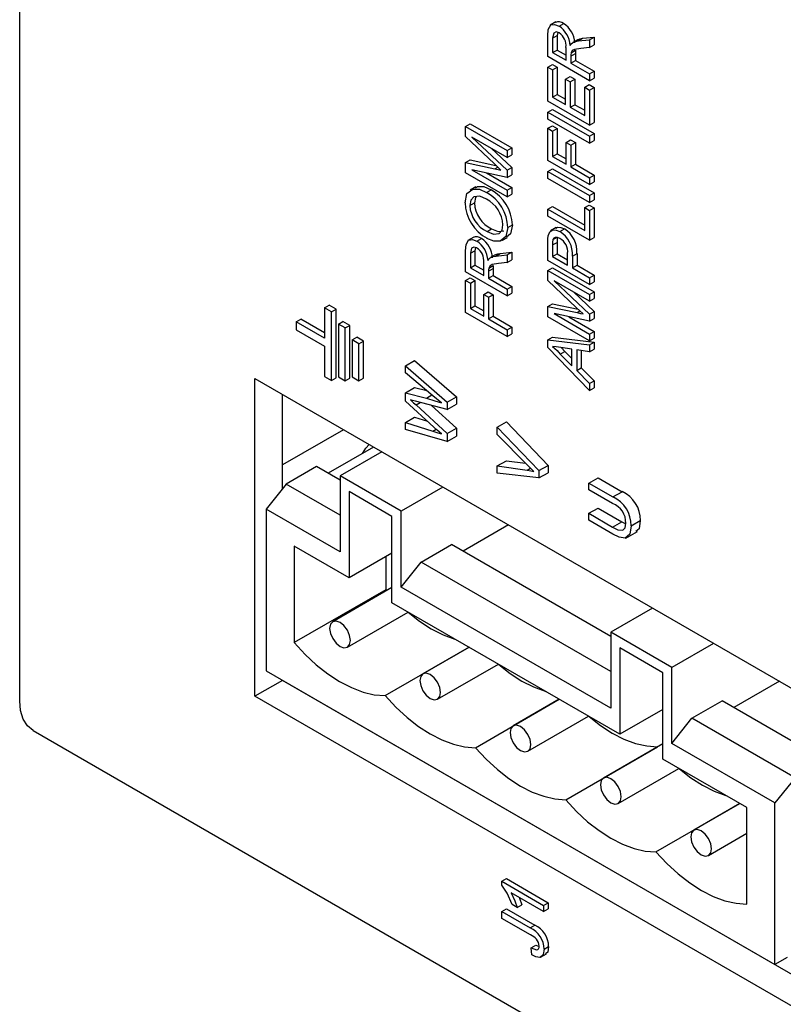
# Model space of a CAD drawing. Extents: x 0.3 to 21.7, y 0.5 to 16.5.
# Tile 8 of 15: x 12.1 to 13.3, y 10 to 11.5. Entities that reach past the tile are written whole.
import ezdxf

# ---------------------------------------------------------------- set-up
doc = ezdxf.new("R2010")
doc.units = 0
doc.layers.get('0').update_dxf_attribs({"linetype": 'CONTINUOUS'})

msp = doc.modelspace()

# ---------------------------------------------------------------- linework, layer by layer
at = {"color": 7, "linetype": 'CONTINUOUS'}
for p, q in [((12.1341, 10.4954), (12.1341, 12.3653)), ((12.961, 11.5422), (12.9522, 11.5371)), ((12.9659, 11.5359), (12.973, 11.54)), ((12.964, 11.526), (12.963, 11.5212)), ((12.9485, 11.4888), (12.9485, 11.521)), ((12.956, 11.5171), (12.963, 11.5212)), ((12.956, 11.5171), (12.956, 11.495)), ((12.963, 11.5212), (12.963, 11.499)), ((12.9942, 11.5147), (12.9871, 11.5106)), ((12.9951, 11.5129), (13.0022, 11.517)), ((12.9951, 11.5129), (13.0129, 11.5149)), ((13.0022, 11.517), (13.0199, 11.519)), ((13.0129, 11.5149), (13.0199, 11.519)), ((13.0129, 11.5149), (13.0129, 11.5029)), ((13.0199, 11.519), (13.0199, 11.5069)), ((12.956, 11.495), (12.963, 11.499)), ((12.956, 11.495), (12.9766, 11.4831)), ((12.963, 11.499), (12.9766, 11.4912)), ((12.9766, 11.4831), (12.9766, 11.503)), ((12.9843, 11.4945), (12.9914, 11.4986)), ((13.0129, 11.5029), (12.9993, 11.5014)), ((13.0129, 11.5029), (13.0199, 11.5069)), ((13.0129, 11.4516), (12.9485, 11.4888)), ((12.984, 11.4895), (12.9911, 11.4936)), ((12.984, 11.4895), (12.984, 11.4788)), ((12.984, 11.4788), (12.9911, 11.4829)), ((12.9911, 11.4936), (12.9911, 11.4829)), ((12.9911, 11.4829), (13.0199, 11.4662)), ((12.9485, 11.4726), (12.9556, 11.4767)), ((12.9485, 11.4202), (12.9485, 11.4726)), ((12.9485, 11.4726), (12.956, 11.4683)), ((12.9556, 11.4767), (12.963, 11.4724)), ((12.956, 11.4683), (12.963, 11.4724)), ((12.956, 11.4683), (12.956, 11.4264)), ((12.963, 11.4724), (12.963, 11.4305)), ((12.984, 11.4788), (13.0129, 11.4621)), ((13.0129, 11.4621), (13.0199, 11.4662)), ((13.0199, 11.4662), (13.0199, 11.4557)), ((12.9758, 11.454), (12.9828, 11.4581)), ((12.9758, 11.4149), (12.9758, 11.454)), ((12.9758, 11.454), (12.9832, 11.4497)), ((12.9828, 11.4581), (12.9903, 11.4538)), ((12.9832, 11.4497), (12.9903, 11.4538)), ((12.9832, 11.4497), (12.9832, 11.4107)), ((12.9903, 11.4538), (12.9903, 11.4147)), ((13.0129, 11.4621), (13.0129, 11.4516)), ((13.0129, 11.4516), (13.0199, 11.4557)), ((13.0055, 11.4416), (13.0125, 11.4457)), ((13.0055, 11.3978), (13.0055, 11.4416)), ((13.0055, 11.4416), (13.0129, 11.4373)), ((13.0125, 11.4457), (13.0199, 11.4414)), ((13.0129, 11.4373), (13.0199, 11.4414)), ((13.0129, 11.4373), (13.0129, 11.383)), ((13.0199, 11.4414), (13.0199, 11.3871)), ((13.0129, 11.383), (12.9485, 11.4202)), ((12.956, 11.4264), (12.963, 11.4305)), ((12.956, 11.4264), (12.9758, 11.4149)), ((12.963, 11.4305), (12.9758, 11.4231)), ((12.9485, 11.403), (12.9556, 11.4071)), ((12.9556, 11.4071), (13.0199, 11.37)), ((12.9832, 11.4107), (12.9903, 11.4147)), ((12.9832, 11.4107), (13.0055, 11.3978)), ((12.9903, 11.4147), (13.0055, 11.406)), ((12.9485, 11.403), (13.0129, 11.3659)), ((12.9485, 11.3926), (12.9485, 11.403)), ((13.0129, 11.3554), (12.9485, 11.3926)), ((12.8217, 11.381), (12.8288, 11.3851)), ((12.8217, 11.381), (12.886, 11.3438)), ((12.8217, 11.3654), (12.8217, 11.381)), ((12.8288, 11.3851), (12.8931, 11.3479)), ((12.9485, 11.3783), (12.9556, 11.3823)), ((12.9485, 11.3287), (12.9485, 11.3783)), ((12.9485, 11.3783), (12.956, 11.374)), ((12.9556, 11.3823), (12.963, 11.3781)), ((12.956, 11.374), (12.963, 11.3781)), ((12.956, 11.374), (12.956, 11.3349)), ((12.963, 11.3781), (12.963, 11.339)), ((13.0129, 11.383), (13.0199, 11.3871)), ((12.8661, 11.3233), (12.8217, 11.3654)), ((12.886, 11.3334), (12.8316, 11.3648)), ((12.8316, 11.3648), (12.886, 11.3135)), ((12.9766, 11.3564), (12.9837, 11.3604)), ((12.9837, 11.3604), (12.9911, 11.3562)), ((13.0129, 11.3659), (13.0199, 11.37)), ((13.0129, 11.3659), (13.0129, 11.3554)), ((13.0129, 11.3554), (13.0199, 11.3595)), ((13.0199, 11.37), (13.0199, 11.3595)), ((12.8611, 11.3478), (12.8931, 11.3176)), ((12.886, 11.3438), (12.8931, 11.3479)), ((12.886, 11.3438), (12.886, 11.3334)), ((12.8931, 11.3479), (12.8931, 11.3374)), ((12.9766, 11.323), (12.9766, 11.3564)), ((12.9766, 11.3564), (12.984, 11.3521)), ((12.984, 11.3521), (12.9911, 11.3562)), ((12.984, 11.3521), (12.984, 11.3187)), ((12.9911, 11.3562), (12.9911, 11.3228)), ((12.8217, 11.3253), (12.8288, 11.3294)), ((12.8288, 11.3294), (12.8684, 11.3211)), ((12.886, 11.3334), (12.8931, 11.3374)), ((13.0129, 11.2916), (12.9485, 11.3287)), ((12.956, 11.3349), (12.963, 11.339)), ((12.956, 11.3349), (12.9766, 11.323)), ((12.963, 11.339), (12.9766, 11.3312)), ((12.8217, 11.3095), (12.8217, 11.3253)), ((12.8217, 11.3253), (12.8668, 11.3158)), ((12.886, 11.3026), (12.8316, 11.3143)), ((12.8316, 11.3143), (12.886, 11.2829)), ((12.8668, 11.3158), (12.8713, 11.3184)), ((12.886, 11.3135), (12.8931, 11.3176)), ((12.886, 11.3135), (12.886, 11.3026)), ((12.8931, 11.3176), (12.8931, 11.3067)), ((12.9485, 11.3116), (12.9556, 11.3157)), ((12.9556, 11.3157), (13.0199, 11.2785)), ((12.984, 11.3187), (12.9911, 11.3228)), ((12.984, 11.3187), (13.0129, 11.3021)), ((12.9911, 11.3228), (13.0199, 11.3061)), ((12.886, 11.2724), (12.8217, 11.3095)), ((12.8541, 11.3094), (12.8931, 11.287)), ((12.886, 11.3026), (12.8931, 11.3067)), ((12.9485, 11.3011), (12.9485, 11.3116)), ((12.9485, 11.3116), (13.0129, 11.2744)), ((13.0129, 11.264), (12.9485, 11.3011)), ((13.0129, 11.3021), (13.0199, 11.3061)), ((13.0129, 11.3021), (13.0129, 11.2916)), ((13.0199, 11.3061), (13.0199, 11.2957)), ((12.8374, 11.2879), (12.8286, 11.2828)), ((12.854, 11.2795), (12.861, 11.2836)), ((12.886, 11.2829), (12.8931, 11.287)), ((12.886, 11.2829), (12.886, 11.2724)), ((12.8931, 11.287), (12.8931, 11.2765)), ((13.0129, 11.2916), (13.0199, 11.2957)), ((12.886, 11.2724), (12.8931, 11.2765)), ((13.0129, 11.2744), (13.0199, 11.2785)), ((13.0129, 11.2744), (13.0129, 11.264)), ((13.0129, 11.264), (13.0199, 11.268)), ((13.0199, 11.2785), (13.0199, 11.268)), ((12.8283, 11.2592), (12.8354, 11.2632)), ((12.9485, 11.2535), (12.9556, 11.2575)), ((12.9485, 11.243), (12.9485, 11.2535)), ((12.9485, 11.2535), (13.0055, 11.2206)), ((12.9556, 11.2575), (13.0055, 11.2288)), ((13.0055, 11.2559), (13.0125, 11.2599)), ((13.0055, 11.2559), (13.0129, 11.2516)), ((13.0055, 11.2206), (13.0055, 11.2559)), ((13.0125, 11.2599), (13.0199, 11.2556)), ((13.0129, 11.2516), (13.0199, 11.2556)), ((13.0129, 11.2516), (13.0129, 11.2058)), ((13.0199, 11.2556), (13.0199, 11.2099)), ((13.0129, 11.2058), (12.9485, 11.243)), ((12.8548, 11.219), (12.8619, 11.223)), ((12.8869, 11.2252), (12.8939, 11.2293)), ((12.9616, 11.2254), (12.9528, 11.2203)), ((12.967, 11.219), (12.9741, 11.2231)), ((12.8342, 11.2105), (12.8254, 11.2054)), ((12.839, 11.2043), (12.8461, 11.2083)), ((12.8776, 11.205), (12.8864, 11.2101)), ((12.9565, 11.2066), (12.9636, 11.2106)), ((13.0129, 11.2058), (13.0199, 11.2099)), ((12.8372, 11.1943), (12.8362, 11.1895)), ((12.9485, 11.1744), (12.9485, 11.2017)), ((12.956, 11.1983), (12.963, 11.2024)), ((12.956, 11.1983), (12.956, 11.1806)), ((12.963, 11.2024), (12.963, 11.1847)), ((12.8217, 11.1571), (12.8217, 11.1894)), ((12.8291, 11.1855), (12.8362, 11.1895)), ((12.8291, 11.1855), (12.8291, 11.1633)), ((12.8362, 11.1895), (12.8362, 11.1674)), ((12.8674, 11.1831), (12.8603, 11.179)), ((12.8683, 11.1813), (12.8753, 11.1854)), ((12.8683, 11.1813), (12.886, 11.1832)), ((12.8753, 11.1854), (12.8931, 11.1873)), ((12.886, 11.1832), (12.8931, 11.1873)), ((12.886, 11.1832), (12.886, 11.1712)), ((12.8931, 11.1873), (12.8931, 11.1753)), ((12.956, 11.1806), (12.963, 11.1847)), ((12.956, 11.1806), (12.9791, 11.1673)), ((12.963, 11.1847), (12.9791, 11.1754)), ((12.9791, 11.1673), (12.9791, 11.1852)), ((12.9865, 11.1812), (12.9936, 11.1853)), ((12.9865, 11.1812), (12.9865, 11.163)), ((12.9936, 11.1853), (12.9936, 11.167)), ((12.8291, 11.1633), (12.8362, 11.1674)), ((12.8291, 11.1633), (12.8497, 11.1514)), ((12.8362, 11.1674), (12.8497, 11.1596)), ((12.8497, 11.1514), (12.8497, 11.1713)), ((12.8572, 11.1578), (12.8642, 11.1619)), ((12.8575, 11.1628), (12.8645, 11.1669)), ((12.8642, 11.1619), (12.8642, 11.1512)), ((12.886, 11.1712), (12.8725, 11.1698)), ((12.886, 11.1712), (12.8931, 11.1753)), ((13.0129, 11.1372), (12.9485, 11.1744)), ((12.9485, 11.1592), (12.9556, 11.1632)), ((12.9556, 11.1632), (13.0199, 11.1261)), ((12.9865, 11.163), (12.9936, 11.167)), ((12.9865, 11.163), (13.0129, 11.1477)), ((12.9936, 11.167), (13.0199, 11.1518)), ((12.886, 11.12), (12.8217, 11.1571)), ((12.8217, 11.1438), (12.8288, 11.1479)), ((12.8288, 11.1479), (12.8362, 11.1436)), ((12.8572, 11.1578), (12.8572, 11.1471)), ((12.8572, 11.1471), (12.8642, 11.1512)), ((12.8572, 11.1471), (12.886, 11.1304)), ((12.8642, 11.1512), (12.8931, 11.1345)), ((12.9485, 11.1435), (12.9485, 11.1592)), ((12.9485, 11.1592), (13.0129, 11.122)), ((13.0129, 11.1477), (13.0199, 11.1518)), ((13.0129, 11.1477), (13.0129, 11.1372)), ((13.0199, 11.1518), (13.0199, 11.1413)), ((12.8217, 11.0942), (12.8217, 11.1438)), ((12.8217, 11.1438), (12.8291, 11.1395)), ((12.8291, 11.1395), (12.8362, 11.1436)), ((12.8291, 11.1395), (12.8291, 11.1004)), ((12.8362, 11.1436), (12.8362, 11.1045)), ((12.886, 11.1304), (12.8931, 11.1345)), ((12.886, 11.1304), (12.886, 11.12)), ((12.8931, 11.1345), (12.8931, 11.124)), ((12.9929, 11.1015), (12.9485, 11.1435)), ((13.0129, 11.1115), (12.9584, 11.143)), ((12.9584, 11.143), (13.0129, 11.0917)), ((13.0129, 11.1372), (13.0199, 11.1413)), ((12.8497, 11.1219), (12.8568, 11.1259)), ((12.8497, 11.0885), (12.8497, 11.1219)), ((12.8497, 11.1219), (12.8572, 11.1176)), ((12.8568, 11.1259), (12.8642, 11.1217)), ((12.8572, 11.1176), (12.8642, 11.1217)), ((12.8572, 11.1176), (12.8572, 11.0842)), ((12.8642, 11.1217), (12.8642, 11.0883)), ((12.886, 11.12), (12.8931, 11.124)), ((12.9879, 11.1259), (13.0199, 11.0958)), ((13.0129, 11.122), (13.0199, 11.1261)), ((13.0129, 11.122), (13.0129, 11.1115)), ((13.0129, 11.1115), (13.0199, 11.1156)), ((13.0199, 11.1261), (13.0199, 11.1156)), ((12.6043, 11.1014), (12.6114, 11.1055)), ((12.6043, 11.1014), (12.6043, 11.0545)), ((12.6149, 11.0953), (12.6043, 11.1014)), ((12.622, 11.0994), (12.6114, 11.1055)), ((12.8291, 11.1004), (12.8362, 11.1045)), ((12.8291, 11.1004), (12.8497, 11.0885)), ((12.8362, 11.1045), (12.8497, 11.0967)), ((12.9485, 11.1035), (12.9556, 11.1075)), ((12.9485, 11.0877), (12.9485, 11.1035)), ((12.9485, 11.1035), (12.9937, 11.094)), ((12.9556, 11.1075), (12.9953, 11.0992)), ((12.6149, 11.0953), (12.622, 11.0994)), ((12.6149, 10.9892), (12.6149, 11.0953)), ((12.622, 10.9932), (12.622, 11.0994)), ((12.886, 11.0571), (12.8217, 11.0942)), ((12.8572, 11.0842), (12.8642, 11.0883)), ((12.8642, 11.0883), (12.8931, 11.0717)), ((13.0129, 11.0506), (12.9485, 11.0877)), ((13.0129, 11.0807), (12.9584, 11.0925)), ((12.9584, 11.0925), (13.0129, 11.061)), ((12.981, 11.0876), (13.0199, 11.0651)), ((12.9937, 11.094), (12.9981, 11.0966)), ((13.0129, 11.0917), (13.0199, 11.0958)), ((13.0129, 11.0917), (13.0129, 11.0807)), ((13.0129, 11.0807), (13.0199, 11.0848)), ((13.0199, 11.0958), (13.0199, 11.0848)), ((12.5605, 11.0798), (12.5676, 11.0838)), ((12.6043, 11.0545), (12.5605, 11.0798)), ((12.5605, 11.0798), (12.5605, 11.0675)), ((12.6043, 11.0626), (12.5676, 11.0838)), ((12.6255, 11.0764), (12.6326, 11.0805)), ((12.6361, 11.0703), (12.6255, 11.0764)), ((12.6255, 11.0764), (12.6255, 10.9948)), ((12.6432, 11.0744), (12.6326, 11.0805)), ((12.6361, 11.0703), (12.6432, 11.0744)), ((12.6361, 10.9887), (12.6361, 11.0703)), ((12.6432, 10.9927), (12.6432, 11.0744)), ((12.8572, 11.0842), (12.886, 11.0676)), ((12.886, 11.0676), (12.8931, 11.0717)), ((12.8931, 11.0717), (12.8931, 11.0612)), ((12.5605, 11.0675), (12.6043, 11.0422)), ((12.6467, 11.0519), (12.6538, 11.056)), ((12.6644, 11.0499), (12.6538, 11.056)), ((12.886, 11.0676), (12.886, 11.0571)), ((12.886, 11.0571), (12.8931, 11.0612)), ((12.9485, 11.0522), (12.9556, 11.0563)), ((12.9556, 11.0563), (13.0199, 11.0486)), ((13.0129, 11.061), (13.0199, 11.0651)), ((13.0129, 11.061), (13.0129, 11.0506)), ((13.0129, 11.0506), (13.0199, 11.0546)), ((13.0199, 11.0651), (13.0199, 11.0546)), ((12.6043, 11.0422), (12.6043, 10.9953)), ((12.6573, 11.0458), (12.6467, 11.0519)), ((12.6467, 11.0519), (12.6467, 10.9948)), ((12.6573, 11.0458), (12.6644, 11.0499)), ((12.6573, 10.9887), (12.6573, 11.0458)), ((12.6644, 10.9927), (12.6644, 11.0499)), ((12.9485, 11.0404), (12.9485, 11.0522)), ((12.9485, 11.0522), (13.0129, 11.0445)), ((13.0129, 10.9737), (12.9485, 11.0404)), ((12.9857, 11.0375), (12.9687, 11.0401)), ((13.0129, 11.0445), (13.0199, 11.0486)), ((13.0129, 11.0445), (13.0129, 11.0334)), ((13.0199, 11.0486), (13.0199, 11.0375)), ((12.9678, 11.03), (12.9749, 11.0341)), ((12.9678, 11.03), (12.9857, 11.0121)), ((12.9749, 11.0341), (12.9857, 11.0233)), ((12.9857, 11.0121), (12.9857, 11.0375)), ((13.0129, 11.0334), (12.9931, 11.0364)), ((12.9931, 11.0364), (12.9931, 11.0047)), ((13.0001, 11.0353), (13.0001, 11.0088)), ((13.0129, 11.0334), (13.0199, 11.0375)), ((12.7291, 11.0119), (12.7432, 11.02)), ((12.7291, 11.001), (12.7291, 11.0119)), ((12.7291, 11.0119), (12.7934, 10.956)), ((12.7432, 11.02), (12.8076, 10.9641)), ((12.9931, 11.0047), (13.0001, 11.0088)), ((13.0001, 11.0088), (13.0199, 10.9889)), ((12.6043, 10.9953), (12.6149, 10.9892)), ((12.6149, 10.9892), (12.622, 10.9932)), ((12.6255, 10.9948), (12.6361, 10.9887)), ((12.6467, 10.9948), (12.6573, 10.9887)), ((12.7712, 10.9658), (12.7291, 11.001)), ((12.9931, 11.0047), (13.0129, 10.9848)), ((12.4969, 10.9923), (14.003, 10.1228)), ((12.4969, 10.5024), (12.4969, 10.9923)), ((12.6361, 10.9887), (12.6432, 10.9927)), ((12.6573, 10.9887), (12.6644, 10.9927)), ((12.7291, 10.9701), (12.7432, 10.9783)), ((12.7432, 10.9783), (12.7618, 10.9737)), ((13.0129, 10.9848), (13.0199, 10.9889)), ((13.0129, 10.9848), (13.0129, 10.9737)), ((13.0199, 10.9889), (13.0199, 10.9778)), ((12.5393, 10.8225), (12.5393, 10.9678)), ((12.7291, 10.9575), (12.7291, 10.9701)), ((12.7291, 10.9701), (12.7613, 10.9621)), ((12.7613, 10.9621), (12.7698, 10.967)), ((12.7934, 10.956), (12.8076, 10.9641)), ((12.8076, 10.9641), (12.8076, 10.9526)), ((13.0129, 10.9737), (13.0199, 10.9778)), ((12.773, 10.9175), (12.7291, 10.9575)), ((12.7934, 10.9445), (12.7443, 10.9573)), ((12.7453, 10.9516), (12.7518, 10.9553)), ((12.7453, 10.9516), (12.7934, 10.9077)), ((12.7693, 10.9508), (12.8076, 10.9159)), ((12.7934, 10.956), (12.7934, 10.9445)), ((12.7934, 10.9445), (12.8076, 10.9526)), ((12.7291, 10.9246), (12.7432, 10.9327)), ((12.7432, 10.9327), (12.7632, 10.9264)), ((12.7291, 10.9137), (12.7291, 10.9246)), ((12.7291, 10.9246), (12.7714, 10.9112)), ((12.8705, 10.9175), (12.8847, 10.9256)), ((12.8705, 10.9175), (12.9349, 10.8504)), ((12.8705, 10.9061), (12.8705, 10.9175)), ((12.8847, 10.9256), (12.949, 10.8585)), ((12.6334, 10.9135), (12.5393, 10.8592)), ((12.7934, 10.8953), (12.7291, 10.9137)), ((12.7714, 10.9112), (12.7766, 10.9142)), ((12.7934, 10.9077), (12.8076, 10.9159)), ((12.7934, 10.9077), (12.7934, 10.8953)), ((12.7934, 10.8953), (12.8076, 10.9035)), ((12.8076, 10.9159), (12.8076, 10.9035)), ((12.9166, 10.8592), (12.8705, 10.9061)), ((12.6798, 10.8867), (12.6097, 10.8462)), ((12.6926, 10.8793), (12.6281, 10.8421)), ((12.5918, 10.8566), (12.545, 10.8296)), ((12.6281, 10.8356), (12.5918, 10.8566)), ((12.8705, 10.8575), (12.8847, 10.8657)), ((12.8705, 10.8462), (12.8705, 10.8575)), ((12.8705, 10.8575), (12.9166, 10.8511)), ((12.8847, 10.8657), (12.9143, 10.8616)), ((12.9349, 10.8504), (12.949, 10.8585)), ((12.949, 10.8585), (12.949, 10.8472)), ((12.6281, 10.8421), (12.6281, 10.7251)), ((12.7222, 10.7878), (12.6281, 10.8421)), ((12.9349, 10.839), (12.8705, 10.8462)), ((12.9166, 10.8511), (12.9218, 10.8541)), ((12.9349, 10.8504), (12.9349, 10.839)), ((12.9349, 10.839), (12.949, 10.8472)), ((12.545, 10.8296), (12.514, 10.791)), ((12.6281, 10.7816), (12.545, 10.8296)), ((13.0119, 10.8312), (13.0261, 10.8393)), ((13.0119, 10.8207), (13.0119, 10.8312)), ((13.0119, 10.8312), (13.049, 10.8098)), ((13.0261, 10.8393), (13.0631, 10.8179)), ((12.7082, 10.7798), (12.642, 10.818)), ((12.642, 10.818), (12.642, 10.6849)), ((12.7866, 10.825), (12.7222, 10.7878)), ((13.0485, 10.7995), (13.0119, 10.8207)), ((13.049, 10.8098), (13.0631, 10.8179)), ((12.514, 10.791), (12.514, 10.5415)), ((12.6281, 10.7251), (12.514, 10.791)), ((12.7222, 10.6708), (12.7222, 10.7878)), ((13.0119, 10.7845), (13.0261, 10.7926)), ((13.0119, 10.774), (13.0119, 10.7845)), ((13.0119, 10.7845), (13.0485, 10.7633)), ((13.0261, 10.7926), (13.0627, 10.7715)), ((12.7082, 10.6467), (12.7082, 10.7798)), ((12.888, 10.7665), (12.8179, 10.7261)), ((13.049, 10.7526), (13.0119, 10.774)), ((13.0485, 10.7633), (13.0627, 10.7715)), ((13.0627, 10.7715), (13.0688, 10.7684)), ((13.0771, 10.7651), (13.0912, 10.7733)), ((13.0691, 10.7462), (13.0868, 10.7564)), ((12.7532, 10.7094), (12.7999, 10.7364)), ((13.0457, 10.5945), (12.7999, 10.7364)), ((12.642, 10.6849), (12.5574, 10.7338)), ((12.5574, 10.7338), (12.5574, 10.5851)), ((12.7082, 10.7231), (12.642, 10.6849)), ((12.6988, 10.7177), (12.6988, 10.6667)), ((12.7222, 10.6708), (12.7532, 10.7094)), ((13.0457, 10.5406), (12.7532, 10.7094)), ((12.6988, 10.6667), (12.5574, 10.5851)), ((12.7082, 10.6702), (12.6168, 10.6174)), ((13.0457, 10.484), (12.7222, 10.6708)), ((13.0596, 10.4439), (12.7082, 10.6467)), ((12.6394, 10.5782), (12.7331, 10.6323)), ((13.1102, 10.6383), (13.0457, 10.6011)), ((13.0457, 10.6011), (13.0457, 10.484)), ((13.1397, 10.5468), (13.0457, 10.6011)), ((13.2042, 10.584), (13.1397, 10.5468)), ((12.6977, 10.5034), (12.8271, 10.5781)), ((12.8271, 10.5781), (12.756, 10.5371)), ((13.1258, 10.5387), (13.0596, 10.5769)), ((13.0596, 10.5769), (13.0596, 10.4439)), ((12.514, 10.5415), (13.2988, 10.0885)), ((12.7786, 10.4978), (12.8723, 10.5519)), ((13.1258, 10.4056), (13.1258, 10.5387)), ((13.1397, 10.4298), (13.1397, 10.5468)), ((12.5393, 10.5269), (12.4969, 10.5024)), ((14.003, 9.6819), (12.5393, 10.5269)), ((12.5393, 10.5269), (12.5393, 10.5269)), ((13.3056, 10.5255), (13.2355, 10.485)), ((14.003, 9.6329), (12.4969, 10.5024)), ((12.8369, 10.4231), (12.9663, 10.4978)), ((12.9663, 10.4977), (12.8952, 10.4567)), ((13.1708, 10.4684), (13.2175, 10.4953)), ((13.3765, 10.4035), (13.2175, 10.4953)), ((13.1258, 10.4821), (13.0596, 10.4439)), ((12.9178, 10.4175), (13.0115, 10.4716)), ((13.1397, 10.4298), (13.1708, 10.4684)), ((13.3298, 10.3766), (13.1708, 10.4684)), ((12.1548, 10.4496), (14.3808, 9.1646)), ((12.9761, 10.3427), (13.1175, 10.4244)), ((13.1258, 10.4291), (13.0344, 10.3763)), ((13.2988, 10.338), (13.1397, 10.4298)), ((13.2556, 10.3307), (13.1258, 10.4056)), ((13.057, 10.3371), (13.1507, 10.3912)), ((13.3298, 10.3766), (13.2988, 10.338)), ((13.1153, 10.2624), (13.2446, 10.337)), ((13.2447, 10.337), (13.1736, 10.296)), ((13.2556, 10.182), (13.2556, 10.3307)), ((13.2988, 10.0885), (13.2988, 10.338)), ((13.1962, 10.2568), (13.2556, 10.2911)), ((12.8776, 10.217), (12.8847, 10.2211)), ((12.8847, 10.2211), (12.949, 10.1839)), ((12.8776, 10.2109), (12.8776, 10.217)), ((12.8776, 10.217), (12.9419, 10.1799)), ((12.9419, 10.1703), (12.8918, 10.1993)), ((12.8776, 10.1703), (12.8847, 10.1744)), ((12.8847, 10.1744), (12.9283, 10.1492)), ((12.9013, 10.1767), (12.8937, 10.1811)), ((12.9013, 10.1767), (12.9083, 10.1807)), ((12.9419, 10.1799), (12.949, 10.1839)), ((12.9419, 10.1799), (12.9419, 10.1703)), ((12.9419, 10.1703), (12.949, 10.1744)), ((12.949, 10.1839), (12.949, 10.1744)), ((12.8776, 10.1599), (12.8776, 10.1703)), ((12.8776, 10.1703), (12.9213, 10.1451)), ((12.9218, 10.1343), (12.8776, 10.1599)), ((12.9213, 10.1451), (12.9283, 10.1492)), ((12.923, 10.1146), (12.93, 10.1187)), ((12.924, 10.1035), (12.923, 10.1146)), ((12.93, 10.1187), (12.9353, 10.1167)), ((12.9428, 10.1123), (12.9498, 10.1163)), ((12.9375, 10.1), (12.9464, 10.1051)), ((13.3179, 10.0995), (13.2988, 10.0885))]:
    msp.add_line(p, q, dxfattribs=at)
at = {"color": 7, "linetype": 'CONTINUOUS', "flags": 128}
for points in [[(12.9485, 11.521), (12.9492, 11.5308), (12.9532, 11.5376), (12.959, 11.5385), (12.9659, 11.5359)], [(12.9661, 11.5253), (12.9612, 11.5268), (12.9576, 11.525), (12.956, 11.5171)], [(12.9832, 11.5062), (12.9848, 11.5087), (12.9864, 11.5102)], [(12.9864, 11.5102), (12.991, 11.5122), (12.9951, 11.5129)], [(12.9943, 11.5146), (12.9981, 11.5163), (13.0022, 11.517)], [(12.9843, 11.4945), (12.984, 11.4918), (12.984, 11.4895)], [(12.9993, 11.5014), (12.9896, 11.4997), (12.9863, 11.498), (12.9843, 11.4945)], [(12.9914, 11.4986), (12.9911, 11.4958), (12.9911, 11.4936)], [(12.8763, 11.3137), (12.8706, 11.3191), (12.8661, 11.3233)], [(12.8668, 11.3158), (12.8721, 11.3147), (12.8763, 11.3137)], [(12.8209, 11.2634), (12.8239, 11.2775), (12.8329, 11.2846), (12.843, 11.2842), (12.854, 11.2795)], [(12.8371, 11.2864), (12.84, 11.2887), (12.85, 11.2883), (12.861, 11.2836)], [(12.8539, 11.269), (12.8435, 11.2734), (12.8345, 11.2727), (12.8298, 11.2676), (12.8283, 11.2592)], [(12.8381, 11.273), (12.8369, 11.2716), (12.8354, 11.2632)], [(12.8869, 11.2252), (12.884, 11.2114), (12.8752, 11.2041), (12.8655, 11.2042), (12.8547, 11.2085)], [(12.8548, 11.219), (12.8649, 11.2148), (12.8736, 11.216), (12.878, 11.2212), (12.8794, 11.2295)], [(12.8619, 11.223), (12.872, 11.2189), (12.8806, 11.2201)], [(12.8939, 11.2293), (12.891, 11.2154), (12.885, 11.2104)], [(12.9491, 11.2124), (12.9514, 11.2187), (12.9564, 11.2217), (12.9615, 11.2213), (12.967, 11.219)], [(12.961, 11.2243), (12.9635, 11.2258), (12.9686, 11.2254), (12.9741, 11.2231)], [(12.8217, 11.1894), (12.8224, 11.1992), (12.8263, 11.2059), (12.8322, 11.2068), (12.839, 11.2043)], [(12.9485, 11.2017), (12.9487, 11.2078), (12.9491, 11.2124)], [(12.9565, 11.2066), (12.956, 11.2021), (12.956, 11.1983)], [(12.9673, 11.2083), (12.9635, 11.21), (12.96, 11.2101), (12.9579, 11.2089), (12.9565, 11.2066)], [(12.9636, 11.2106), (12.9631, 11.2062), (12.963, 11.2024)], [(12.8392, 11.1937), (12.8344, 11.1952), (12.8308, 11.1933), (12.8291, 11.1855)], [(12.8563, 11.1746), (12.8579, 11.177), (12.8595, 11.1785)], [(12.8595, 11.1785), (12.8642, 11.1806), (12.8683, 11.1813)], [(12.8674, 11.183), (12.8713, 11.1846), (12.8753, 11.1854)], [(12.8575, 11.1628), (12.8572, 11.1601), (12.8572, 11.1578)], [(12.8725, 11.1698), (12.8628, 11.1681), (12.8595, 11.1664), (12.8575, 11.1628)], [(12.8645, 11.1669), (12.8643, 11.1642), (12.8642, 11.1619)], [(13.0031, 11.0919), (12.9974, 11.0972), (12.9929, 11.1015)], [(12.9937, 11.094), (12.999, 11.0929), (13.0031, 11.0919)], [(12.9687, 11.0401), (12.9616, 11.0411), (12.956, 11.042)], [(12.956, 11.042), (12.9628, 11.0356), (12.9678, 11.03)], [(12.9696, 11.0399), (12.9698, 11.0397), (12.9749, 11.0341)], [(12.7844, 10.9547), (12.777, 10.9609), (12.7712, 10.9658)], [(12.7443, 10.9573), (12.7401, 10.9584), (12.7369, 10.9593)], [(12.7369, 10.9593), (12.7416, 10.955), (12.7453, 10.9516)], [(12.7613, 10.9621), (12.7742, 10.9582), (12.7844, 10.9547)], [(12.7844, 10.907), (12.778, 10.9129), (12.773, 10.9175)], [(12.7714, 10.9112), (12.7787, 10.9088), (12.7844, 10.907)], [(12.6626, 10.8768), (12.668, 10.885), (12.673, 10.8906)], [(12.927, 10.8492), (12.9212, 10.8547), (12.9166, 10.8592)], [(12.9166, 10.8511), (12.9224, 10.8502), (12.927, 10.8492)], [(13.0485, 10.7633), (13.0567, 10.7592), (13.0642, 10.7583), (13.0678, 10.7623), (13.0689, 10.7691)], [(13.0912, 10.7733), (13.0893, 10.7606), (13.0843, 10.7565)], [(13.0771, 10.7651), (13.0752, 10.7524), (13.0676, 10.7461), (13.0585, 10.7479), (13.049, 10.7526)], [(12.7331, 10.6323), (12.7508, 10.6184), (12.7689, 10.6066), (12.7871, 10.5973), (12.805, 10.5905), (12.8061, 10.5902)], [(12.6441, 10.5886), (12.6429, 10.5963), (12.6394, 10.6043), (12.6342, 10.6113), (12.6281, 10.6163), (12.622, 10.6184), (12.6168, 10.6174), (12.6133, 10.6134), (12.6121, 10.607), (12.6133, 10.5993), (12.6168, 10.5913), (12.622, 10.5843), (12.6281, 10.5793), (12.6342, 10.5772), (12.6394, 10.5782), (12.6429, 10.5822), (12.6441, 10.5886)], [(12.5574, 10.5851), (12.5741, 10.567), (12.5915, 10.5509), (12.6093, 10.5368), (12.6275, 10.525), (12.6457, 10.5157), (12.6636, 10.5089), (12.681, 10.5048), (12.6977, 10.5034)], [(12.7833, 10.5082), (12.7821, 10.516), (12.7786, 10.524), (12.7734, 10.531), (12.7673, 10.5359), (12.7612, 10.5381), (12.756, 10.5371), (12.7525, 10.5331), (12.7513, 10.5267), (12.7525, 10.5189), (12.756, 10.5109), (12.7612, 10.5039), (12.7673, 10.499), (12.7734, 10.4968), (12.7786, 10.4978), (12.7821, 10.5018), (12.7833, 10.5082)], [(12.8723, 10.5519), (12.873, 10.5514), (12.8907, 10.5375), (12.9087, 10.5259), (12.9267, 10.5167), (12.9445, 10.5101), (12.9453, 10.5098)], [(12.1548, 10.4496), (12.146, 10.4569), (12.1395, 10.4673), (12.1355, 10.4803), (12.1341, 10.4954)], [(12.6977, 10.5034), (12.7143, 10.4857), (12.7316, 10.4697), (12.7493, 10.4559), (12.7673, 10.4443), (12.7853, 10.4351), (12.8031, 10.4284), (12.8203, 10.4244), (12.8369, 10.4231)], [(13.0115, 10.4716), (13.0122, 10.471), (13.0299, 10.4572), (13.0479, 10.4456), (13.0659, 10.4364), (13.0837, 10.4297), (13.101, 10.4257), (13.1175, 10.4244)], [(12.9225, 10.4279), (12.9213, 10.4356), (12.9178, 10.4436), (12.9126, 10.4506), (12.9065, 10.4556), (12.9004, 10.4577), (12.8952, 10.4567), (12.8917, 10.4527), (12.8905, 10.4463), (12.8917, 10.4386), (12.8952, 10.4306), (12.9004, 10.4236), (12.9065, 10.4186), (12.9126, 10.4165), (12.9178, 10.4175), (12.9213, 10.4215), (12.9225, 10.4279)], [(12.8369, 10.4231), (12.8535, 10.4053), (12.8708, 10.3894), (12.8885, 10.3755), (12.9065, 10.3639), (12.9245, 10.3547), (12.9423, 10.3481), (12.9595, 10.3441), (12.9761, 10.3427)], [(13.1507, 10.3912), (13.1514, 10.3907), (13.1691, 10.3768), (13.1871, 10.3652), (13.2051, 10.356), (13.2229, 10.3494), (13.2237, 10.3491)], [(13.0617, 10.3475), (13.0605, 10.3553), (13.057, 10.3633), (13.0518, 10.3703), (13.0457, 10.3752), (13.0396, 10.3774), (13.0344, 10.3763), (13.0309, 10.3724), (13.0297, 10.366), (13.0309, 10.3582), (13.0344, 10.3502), (13.0396, 10.3432), (13.0457, 10.3383), (13.0518, 10.3361), (13.057, 10.3371), (13.0605, 10.3411), (13.0617, 10.3475)], [(12.9761, 10.3427), (12.9927, 10.3249), (13.0099, 10.309), (13.0277, 10.2952), (13.0457, 10.2836), (13.0637, 10.2744), (13.0815, 10.2677), (13.0987, 10.2637), (13.1153, 10.2624)], [(13.2009, 10.2671), (13.1997, 10.2749), (13.1962, 10.2829), (13.191, 10.2899), (13.1849, 10.2949), (13.1788, 10.297), (13.1736, 10.296), (13.1701, 10.292), (13.1689, 10.2856), (13.1701, 10.2778), (13.1736, 10.2698), (13.1788, 10.2628), (13.1849, 10.2579), (13.191, 10.2558), (13.1962, 10.2568), (13.1997, 10.2608), (13.2009, 10.2671)], [(13.1153, 10.2624), (13.132, 10.2444), (13.1494, 10.2284), (13.1674, 10.2145), (13.1855, 10.2029), (13.2037, 10.1937), (13.2216, 10.1871), (13.239, 10.1832), (13.2556, 10.182)], [(12.8937, 10.1811), (12.886, 10.1985), (12.8776, 10.2109)], [(12.8918, 10.1993), (12.8977, 10.1867), (12.9013, 10.1767)], [(12.9042, 10.1921), (12.9048, 10.1908), (12.9083, 10.1807)], [(12.923, 10.1146), (12.9312, 10.1116), (12.933, 10.1118), (12.9343, 10.1129), (12.9351, 10.1147), (12.9353, 10.117)], [(12.9498, 10.1163), (12.9484, 10.108), (12.9451, 10.1052)], [(12.9428, 10.1123), (12.9413, 10.1039), (12.9362, 10.0997), (12.9303, 10.1005), (12.924, 10.1035)]]:
    msp.add_lwpolyline(points, dxfattribs=at)
at = {"color": 7, "linetype": 'CONTINUOUS'}
for centre, radius, start, end in [((12.9651, 11.5295), 0.0131, 53.4076, 112.1224), ((12.952, 11.5079), 0.0383, 3.5776, 56.8691), ((12.9449, 11.5038), 0.0383, 3.5776, 56.8691), ((12.9537, 11.5059), 0.023, 352.7278, 57.596), ((12.8288, 11.2269), 0.0651, 2.1036, 60.3704), ((12.8312, 11.2264), 0.0483, 3.6989, 61.9914), ((12.8218, 11.2228), 0.0651, 2.1036, 60.3704), ((12.8863, 11.2659), 0.0654, 182.1945, 241.1809), ((12.8759, 11.2617), 0.0477, 183.0908, 243.7675), ((12.883, 11.2658), 0.0477, 183.0908, 243.7675), ((12.9532, 11.1884), 0.0404, 355.5117, 58.9489), ((12.8383, 11.1978), 0.0131, 53.4076, 112.1224), ((12.8252, 11.1763), 0.0383, 3.5776, 56.8691), ((12.9462, 11.1843), 0.0404, 355.5117, 58.9489), ((12.9552, 11.1876), 0.024, 354.163, 59.6967), ((12.8181, 11.1722), 0.0383, 3.5776, 56.8691), ((12.8269, 11.1742), 0.023, 352.7278, 57.596), ((13.043, 10.7741), 0.0483, 359.0832, 65.3772), ((13.0378, 10.7704), 0.031, 357.5421, 69.8665), ((13.0288, 10.7659), 0.0483, 359.0832, 65.3772), ((12.9065, 10.112), 0.0362, 0.3811, 66.0068), ((12.9136, 10.1161), 0.0362, 0.3811, 66.0068), ((12.9155, 10.1154), 0.0199, 4.4487, 71.364)]:
    msp.add_arc(centre, radius, start, end, dxfattribs=at)

doc.saveas('drawing.dxf')
